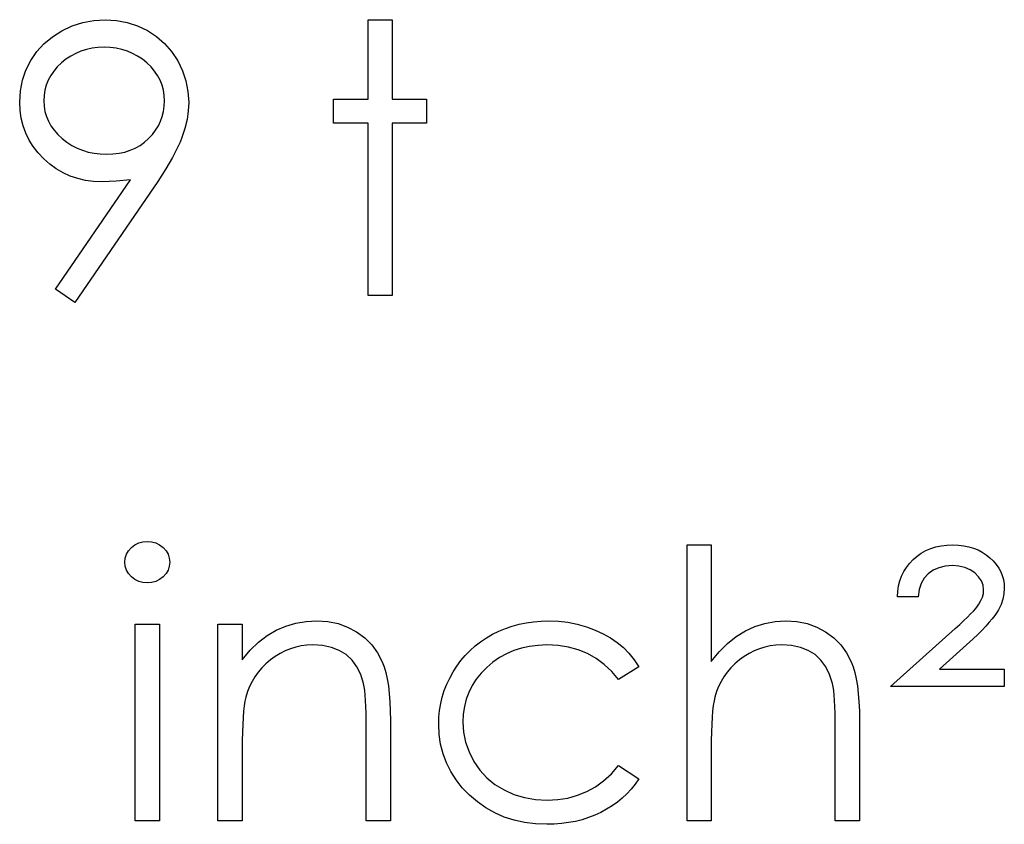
# Model space of a CAD drawing. Header units: inches. Extents: x 370 to 474, y 80 to 168.
# Tile 41 of 170: x 411.556 to 412.06, y 84.169 to 84.581. Entities that reach past the tile are written whole.
import ezdxf

# ---------------------------------------------------------------- set-up
doc = ezdxf.new("R2010")
doc.units = ezdxf.units.IN
doc.header["$LTSCALE"] = 0.5
doc.header["$MEASUREMENT"] = 0

msp = doc.modelspace()

# ---------------------------------------------------------------- linework, layer by layer
at = {"color": 7, "linetype": 'Continuous'}
for p, q in [((411.57728, 84.57559), (411.58256, 84.57808)), ((411.58256, 84.57808), (411.58802, 84.57987)), ((411.58802, 84.57987), (411.59368, 84.58092)), ((411.59368, 84.58092), (411.59951, 84.58128)), ((411.59951, 84.58128), (411.59951, 84.58128)), ((411.59951, 84.58128), (411.60522, 84.58092)), ((411.60522, 84.58092), (411.61071, 84.5799)), ((411.61071, 84.5799), (411.61598, 84.57816)), ((411.61598, 84.57816), (411.62104, 84.57573)), ((411.73407, 84.54065), (411.73407, 84.58128)), ((411.73408, 84.58128), (411.74644, 84.58128)), ((411.74644, 84.58128), (411.74644, 84.58128)), ((411.74644, 84.58128), (411.74644, 84.54065)), ((411.56809, 84.56894), (411.5724, 84.5725)), ((411.5724, 84.5725), (411.57728, 84.57559)), ((411.62104, 84.57573), (411.62573, 84.57267)), ((411.62573, 84.57267), (411.62987, 84.56908)), ((411.56439, 84.56491), (411.56809, 84.56894)), ((411.59887, 84.56715), (411.59572, 84.56701)), ((411.60204, 84.56701), (411.59887, 84.56715)), ((411.59887, 84.56715), (411.59887, 84.56715)), ((411.62987, 84.56908), (411.63348, 84.56491)), ((411.56127, 84.56038), (411.56439, 84.56491)), ((411.58178, 84.56262), (411.57936, 84.56099)), ((411.58435, 84.564), (411.58178, 84.56262)), ((411.58703, 84.56513), (411.58435, 84.564)), ((411.58982, 84.56601), (411.58703, 84.56513)), ((411.59272, 84.56665), (411.58982, 84.56601)), ((411.59572, 84.56701), (411.59272, 84.56665)), ((411.60508, 84.56665), (411.60204, 84.56701)), ((411.60801, 84.56601), (411.60508, 84.56665)), ((411.6108, 84.56513), (411.60801, 84.56601)), ((411.61347, 84.564), (411.6108, 84.56513)), ((411.61604, 84.56262), (411.61347, 84.564)), ((411.61847, 84.56099), (411.61604, 84.56262)), ((411.63348, 84.56491), (411.63658, 84.56019)), ((411.55882, 84.5555), (411.56127, 84.56038)), ((411.57491, 84.55707), (411.57309, 84.55489)), ((411.57704, 84.55911), (411.57491, 84.55707)), ((411.57936, 84.56099), (411.57704, 84.55911)), ((411.62079, 84.55911), (411.61847, 84.56099)), ((411.62291, 84.55707), (411.62079, 84.55911)), ((411.62476, 84.55489), (411.62291, 84.55707)), ((411.63658, 84.56019), (411.63903, 84.55514)), ((411.55705, 84.55031), (411.55882, 84.5555)), ((411.57154, 84.55263), (411.57027, 84.55028)), ((411.57309, 84.55489), (411.57154, 84.55263)), ((411.62631, 84.55263), (411.62476, 84.55489)), ((411.62758, 84.55028), (411.62631, 84.55263)), ((411.63903, 84.55514), (411.6408, 84.54989)), ((411.556, 84.54484), (411.55705, 84.55031)), ((411.56928, 84.5478), (411.56856, 84.54523)), ((411.57027, 84.55028), (411.56928, 84.5478)), ((411.62857, 84.5478), (411.62758, 84.55028)), ((411.62929, 84.54523), (411.62857, 84.5478)), ((411.6408, 84.54989), (411.64185, 84.54451)), ((411.55564, 84.53907), (411.556, 84.54484)), ((411.56815, 84.54255), (411.56801, 84.53976)), ((411.56856, 84.54523), (411.56815, 84.54255)), ((411.6297, 84.54255), (411.62929, 84.54523)), ((411.62984, 84.53976), (411.6297, 84.54255)), ((411.64185, 84.54451), (411.64221, 84.53893)), ((411.55584, 84.53485), (411.55564, 84.53907)), ((411.55564, 84.53907), (411.55564, 84.53907)), ((411.56801, 84.53976), (411.56801, 84.53976)), ((411.56801, 84.53976), (411.56815, 84.53697)), ((411.56815, 84.53697), (411.56859, 84.5343)), ((411.62934, 84.5343), (411.6297, 84.53697)), ((411.6297, 84.53697), (411.62984, 84.53976)), ((411.62984, 84.53976), (411.62984, 84.53976)), ((411.64221, 84.53893), (411.64199, 84.5346)), ((411.64221, 84.53893), (411.64221, 84.53893)), ((411.71641, 84.52828), (411.71641, 84.54065)), ((411.71641, 84.54065), (411.71641, 84.54065)), ((411.71641, 84.54065), (411.73407, 84.54065)), ((411.73407, 84.54065), (411.73407, 84.54065)), ((411.74644, 84.54065), (411.74644, 84.54065)), ((411.74644, 84.54065), (411.7641, 84.54065)), ((411.7641, 84.54065), (411.7641, 84.54065)), ((411.7641, 84.54065), (411.7641, 84.52828)), ((411.55642, 84.53079), (411.55584, 84.53485)), ((411.56859, 84.5343), (411.56934, 84.53173)), ((411.62871, 84.53173), (411.62934, 84.5343)), ((411.64199, 84.5346), (411.64135, 84.53018)), ((411.55738, 84.5269), (411.55642, 84.53079)), ((411.55871, 84.5232), (411.55738, 84.5269)), ((411.56934, 84.53173), (411.57036, 84.52925)), ((411.57036, 84.52925), (411.57168, 84.52687)), ((411.57168, 84.52687), (411.57331, 84.52461)), ((411.62526, 84.52461), (411.62667, 84.52687)), ((411.62667, 84.52687), (411.6278, 84.52925)), ((411.6278, 84.52925), (411.62871, 84.53173)), ((411.64135, 84.53018), (411.64025, 84.52563)), ((411.73407, 84.52828), (411.71641, 84.52828)), ((411.71641, 84.52828), (411.71641, 84.52828)), ((411.73407, 84.43995), (411.73407, 84.52828)), ((411.73407, 84.52828), (411.73407, 84.52828)), ((411.7641, 84.52828), (411.74644, 84.52828)), ((411.74644, 84.52828), (411.74644, 84.52828)), ((411.74644, 84.52828), (411.74644, 84.43995)), ((411.7641, 84.52828), (411.7641, 84.52828)), ((411.56045, 84.51964), (411.55871, 84.5232)), ((411.57331, 84.52461), (411.57521, 84.52246)), ((411.57521, 84.52246), (411.57742, 84.52039)), ((411.6217, 84.52039), (411.6236, 84.52246)), ((411.6236, 84.52246), (411.62526, 84.52461)), ((411.64025, 84.52563), (411.63873, 84.52099)), ((411.56254, 84.51627), (411.56045, 84.51964)), ((411.57742, 84.52039), (411.57982, 84.51851)), ((411.57982, 84.51851), (411.58236, 84.51688)), ((411.58236, 84.51688), (411.58504, 84.5155)), ((411.61485, 84.5155), (411.61731, 84.51688)), ((411.61731, 84.51688), (411.61957, 84.51851)), ((411.61957, 84.51851), (411.6217, 84.52039)), ((411.63779, 84.51859), (411.63666, 84.51608)), ((411.63873, 84.52099), (411.63779, 84.51859)), ((411.56506, 84.51307), (411.56254, 84.51627)), ((411.56793, 84.51003), (411.56506, 84.51307)), ((411.58504, 84.5155), (411.5878, 84.5144)), ((411.5878, 84.5144), (411.5907, 84.51351)), ((411.5907, 84.51351), (411.59374, 84.51288)), ((411.59374, 84.51288), (411.59688, 84.51252)), ((411.59688, 84.51252), (411.60014, 84.51238)), ((411.60014, 84.51238), (411.60343, 84.51252)), ((411.60343, 84.51252), (411.60652, 84.51288)), ((411.60652, 84.51288), (411.60947, 84.51351)), ((411.60947, 84.51351), (411.61223, 84.5144)), ((411.61223, 84.5144), (411.61485, 84.5155)), ((411.63536, 84.51343), (411.6339, 84.5107)), ((411.63666, 84.51608), (411.63536, 84.51343)), ((411.57107, 84.50727), (411.56793, 84.51003)), ((411.57441, 84.50487), (411.57107, 84.50727)), ((411.63227, 84.5078), (411.63048, 84.50482)), ((411.6339, 84.5107), (411.63227, 84.5078)), ((411.57789, 84.50286), (411.57441, 84.50487)), ((411.58156, 84.5012), (411.57789, 84.50286)), ((411.62849, 84.5017), (411.62634, 84.49847)), ((411.63048, 84.50482), (411.62849, 84.5017)), ((411.57403, 84.44329), (411.61234, 84.4993)), ((411.58537, 84.4999), (411.58156, 84.5012)), ((411.62634, 84.49847), (411.58391, 84.43642)), ((411.58938, 84.49899), (411.58537, 84.4999)), ((411.59352, 84.49844), (411.58938, 84.49899)), ((411.59785, 84.49825), (411.59352, 84.49844)), ((411.605, 84.49852), (411.59785, 84.49825)), ((411.59785, 84.49825), (411.59785, 84.49825)), ((411.61234, 84.4993), (411.605, 84.49852)), ((411.61234, 84.4993), (411.61234, 84.4993)), ((411.62634, 84.49847), (411.62634, 84.49847)), ((411.58391, 84.43642), (411.57403, 84.44329)), ((411.57403, 84.44329), (411.57403, 84.44329)), ((411.74644, 84.43995), (411.73407, 84.43995)), ((411.73407, 84.43995), (411.73407, 84.43995)), ((411.74644, 84.43995), (411.74644, 84.43995)), ((411.61143, 84.30927), (411.61289, 84.3109)), ((411.61289, 84.3109), (411.61466, 84.31225)), ((411.61466, 84.31225), (411.61662, 84.31324)), ((411.61662, 84.31324), (411.61869, 84.31382)), ((411.61869, 84.31382), (411.62095, 84.31402)), ((411.62096, 84.31402), (411.62324, 84.31382)), ((411.62324, 84.31382), (411.62537, 84.31324)), ((411.62537, 84.31324), (411.62733, 84.31225)), ((411.62733, 84.31225), (411.6291, 84.3109)), ((411.6291, 84.3109), (411.63059, 84.30927)), ((411.89748, 84.17092), (411.89748, 84.31225)), ((411.89749, 84.31225), (411.90985, 84.31225)), ((411.90985, 84.31225), (411.90985, 84.31225)), ((411.90985, 84.31225), (411.90985, 84.2526)), ((412.01982, 84.30932), (412.0223, 84.31037)), ((412.0223, 84.31037), (412.02493, 84.3112)), ((412.02493, 84.3112), (412.02769, 84.31178)), ((412.02769, 84.31178), (412.03058, 84.31214)), ((412.03058, 84.31214), (412.03365, 84.31225)), ((412.03365, 84.31225), (412.03365, 84.31225)), ((412.03365, 84.31225), (412.03649, 84.31214)), ((412.03649, 84.31214), (412.03922, 84.31184)), ((412.03922, 84.31184), (412.04179, 84.31134)), ((412.04179, 84.31134), (412.04425, 84.31062)), ((412.04425, 84.31062), (412.04654, 84.30968)), ((411.60953, 84.30336), (411.60975, 84.30549)), ((411.60975, 84.30549), (411.61038, 84.30745)), ((411.61038, 84.30745), (411.61143, 84.30927)), ((411.63059, 84.30927), (411.63164, 84.30745)), ((411.63164, 84.30745), (411.63227, 84.30549)), ((411.63227, 84.30549), (411.63249, 84.30336)), ((412.01328, 84.30474), (412.01532, 84.30651)), ((412.01532, 84.30651), (412.0175, 84.30803)), ((412.0175, 84.30803), (412.01982, 84.30932)), ((412.04654, 84.30968), (412.04872, 84.30858)), ((412.04872, 84.30858), (412.05076, 84.30725)), ((412.05076, 84.30725), (412.05267, 84.30571)), ((412.05267, 84.30571), (412.05438, 84.30402)), ((411.60975, 84.30129), (411.60953, 84.30336)), ((411.60953, 84.30336), (411.60953, 84.30336)), ((411.61038, 84.29936), (411.60975, 84.30129)), ((411.63227, 84.30129), (411.63164, 84.29936)), ((411.63249, 84.30336), (411.63227, 84.30129)), ((411.63249, 84.30336), (411.63249, 84.30336)), ((412.00847, 84.29856), (412.00983, 84.30074)), ((412.00983, 84.30074), (412.01143, 84.30281)), ((412.01143, 84.30281), (412.01328, 84.30474)), ((412.02644, 84.3006), (412.02355, 84.2993)), ((412.02973, 84.3014), (412.02644, 84.3006)), ((412.0334, 84.30165), (412.02973, 84.3014)), ((412.03674, 84.30143), (412.0334, 84.30165)), ((412.0334, 84.30165), (412.0334, 84.30165)), ((412.03975, 84.30071), (412.03674, 84.30143)), ((412.04248, 84.29955), (412.03975, 84.30071)), ((412.05438, 84.30402), (412.05587, 84.30228)), ((412.05587, 84.30228), (412.05714, 84.30043)), ((412.05714, 84.30043), (412.05819, 84.29853)), ((411.61143, 84.29756), (411.61038, 84.29936)), ((411.61289, 84.29594), (411.61143, 84.29756)), ((411.61466, 84.29458), (411.61289, 84.29594)), ((411.6291, 84.29594), (411.62733, 84.29458)), ((411.63059, 84.29756), (411.6291, 84.29594)), ((411.63164, 84.29936), (411.63059, 84.29756)), ((412.00646, 84.29381), (412.00734, 84.29627)), ((412.00734, 84.29627), (412.00847, 84.29856)), ((412.01902, 84.29519), (412.01747, 84.29249)), ((412.02106, 84.29748), (412.01902, 84.29519)), ((412.02355, 84.2993), (412.02106, 84.29748)), ((412.04488, 84.2979), (412.04248, 84.29955)), ((412.04687, 84.29594), (412.04488, 84.2979)), ((412.04828, 84.29384), (412.04687, 84.29594)), ((412.05819, 84.29853), (412.05899, 84.29654)), ((412.05899, 84.29654), (412.05954, 84.29447)), ((411.61662, 84.29359), (411.61466, 84.29458)), ((411.61869, 84.29301), (411.61662, 84.29359)), ((411.62095, 84.29282), (411.61869, 84.29301)), ((411.62324, 84.29301), (411.62095, 84.29282)), ((411.62095, 84.29282), (411.62095, 84.29282)), ((411.62537, 84.29359), (411.62324, 84.29301)), ((411.62733, 84.29458), (411.62537, 84.29359)), ((412.00541, 84.28857), (412.00582, 84.29124)), ((412.00582, 84.29124), (412.00646, 84.29381)), ((412.01747, 84.29249), (412.0164, 84.28934)), ((412.04913, 84.29157), (412.04828, 84.29384)), ((412.04941, 84.28917), (412.04913, 84.29157)), ((412.05954, 84.29447), (412.0599, 84.29232)), ((412.06001, 84.29008), (412.05982, 84.28724)), ((412.0599, 84.29232), (412.06001, 84.29008)), ((412.06001, 84.29008), (412.06001, 84.29008)), ((412.00525, 84.28575), (412.00541, 84.28857)), ((412.01585, 84.28575), (412.00525, 84.28575)), ((412.00525, 84.28575), (412.00525, 84.28575)), ((412.0164, 84.28934), (412.01584, 84.28575)), ((412.04806, 84.28374), (412.0488, 84.28558)), ((412.0488, 84.28558), (412.04927, 84.28738)), ((412.04927, 84.28738), (412.04941, 84.28917)), ((412.04941, 84.28917), (412.04941, 84.28917)), ((412.05982, 84.28724), (412.05926, 84.28445)), ((412.04417, 84.27838), (412.04535, 84.2797)), ((412.04535, 84.2797), (412.04629, 84.28089)), ((412.04629, 84.28089), (412.04701, 84.28189)), ((412.04701, 84.28189), (412.04806, 84.28374)), ((412.05833, 84.28172), (412.05703, 84.27901)), ((412.05926, 84.28445), (412.05833, 84.28172)), ((412.03925, 84.27347), (412.04113, 84.27526)), ((412.04113, 84.27526), (412.04276, 84.27692)), ((412.04276, 84.27692), (412.04417, 84.27838)), ((412.0551, 84.27609), (412.05383, 84.27441)), ((412.05617, 84.27761), (412.0551, 84.27609)), ((412.05703, 84.27901), (412.05617, 84.27761)), ((411.61483, 84.27162), (411.62719, 84.27162)), ((411.61483, 84.17092), (411.61483, 84.27162)), ((411.62719, 84.27162), (411.62719, 84.27162)), ((411.62719, 84.27162), (411.62719, 84.17092)), ((411.65722, 84.17092), (411.65722, 84.27162)), ((411.65723, 84.27162), (411.66959, 84.27162)), ((411.66959, 84.27162), (411.66959, 84.27162)), ((411.66959, 84.27162), (411.66959, 84.25345)), ((411.68706, 84.26864), (411.69195, 84.27071)), ((411.69195, 84.27071), (411.69706, 84.2722)), ((411.69706, 84.2722), (411.70238, 84.27308)), ((411.70238, 84.27308), (411.7079, 84.27338)), ((411.7079, 84.27338), (411.7079, 84.27338)), ((411.7079, 84.27338), (411.71348, 84.27302)), ((411.71348, 84.27302), (411.71872, 84.27198)), ((411.71872, 84.27198), (411.72364, 84.27018)), ((411.72364, 84.27018), (411.72822, 84.2677)), ((411.80112, 84.26808), (411.80449, 84.26949)), ((411.80449, 84.26949), (411.80794, 84.27068)), ((411.80794, 84.27068), (411.8115, 84.27164)), ((411.8115, 84.27164), (411.81514, 84.27242)), ((411.81514, 84.27242), (411.81887, 84.27294)), ((411.81887, 84.27294), (411.82271, 84.27327)), ((411.82271, 84.27327), (411.82665, 84.27338)), ((411.82665, 84.27338), (411.82665, 84.27338)), ((411.82665, 84.27338), (411.83159, 84.27319)), ((411.83159, 84.27319), (411.83648, 84.27261)), ((411.83648, 84.27261), (411.84125, 84.27167)), ((411.84125, 84.27167), (411.84595, 84.27032)), ((411.84595, 84.27032), (411.85042, 84.26866)), ((411.9274, 84.26819), (411.93229, 84.27046)), ((411.93229, 84.27046), (411.9374, 84.27209)), ((411.9374, 84.27209), (411.94267, 84.27305)), ((411.94267, 84.27305), (411.94816, 84.27338)), ((411.94816, 84.27338), (411.94816, 84.27338)), ((411.94816, 84.27338), (411.95374, 84.27302)), ((411.95374, 84.27302), (411.95898, 84.27198)), ((411.95898, 84.27198), (411.9639, 84.27018)), ((411.9639, 84.27018), (411.96848, 84.2677)), ((412.03481, 84.26938), (412.03715, 84.27151)), ((412.03715, 84.27151), (412.03925, 84.27347)), ((412.0506, 84.27068), (412.04867, 84.26864)), ((412.05231, 84.27261), (412.0506, 84.27068)), ((412.05383, 84.27441), (412.05231, 84.27261)), ((411.6779, 84.26248), (411.68237, 84.2659)), ((411.68237, 84.2659), (411.68706, 84.26864)), ((411.72822, 84.2677), (411.73236, 84.26461)), ((411.73236, 84.26461), (411.73595, 84.26102)), ((411.79176, 84.26265), (411.79474, 84.26463)), ((411.79474, 84.26463), (411.79786, 84.26646)), ((411.79786, 84.26646), (411.80112, 84.26808)), ((411.85042, 84.26866), (411.85456, 84.26679)), ((411.85456, 84.26679), (411.85831, 84.26466)), ((411.85831, 84.26466), (411.86174, 84.26231)), ((411.91824, 84.26171), (411.92271, 84.2653)), ((411.92271, 84.2653), (411.9274, 84.26819)), ((411.96848, 84.2677), (411.97262, 84.26461)), ((411.97262, 84.26461), (411.97621, 84.26105)), ((412.00171, 84.23982), (412.03481, 84.26938)), ((412.03481, 84.26938), (412.03481, 84.26938)), ((412.04651, 84.26643), (412.04414, 84.26411)), ((412.04867, 84.26864), (412.04651, 84.26643)), ((411.67365, 84.25831), (411.6779, 84.26248)), ((411.69703, 84.25994), (411.69429, 84.25911)), ((411.69987, 84.26055), (411.69703, 84.25994)), ((411.70277, 84.26091), (411.69987, 84.26055)), ((411.70575, 84.26102), (411.70277, 84.26091)), ((411.71077, 84.26071), (411.70575, 84.26102)), ((411.70575, 84.26102), (411.70575, 84.26102)), ((411.7153, 84.25978), (411.71077, 84.26071)), ((411.71933, 84.25823), (411.7153, 84.25978)), ((411.73595, 84.26102), (411.73893, 84.25693)), ((411.78638, 84.25817), (411.78897, 84.26049)), ((411.78897, 84.26049), (411.79176, 84.26265)), ((411.81685, 84.2603), (411.81271, 84.25939)), ((411.82121, 84.26082), (411.81685, 84.2603)), ((411.82574, 84.26102), (411.82121, 84.26082)), ((411.8314, 84.26074), (411.82574, 84.26102)), ((411.82574, 84.26102), (411.82574, 84.26102)), ((411.83673, 84.25991), (411.8314, 84.26074)), ((411.84178, 84.25853), (411.83673, 84.25991)), ((411.86174, 84.26231), (411.86486, 84.25969)), ((411.86486, 84.25969), (411.86773, 84.25674)), ((411.91393, 84.25748), (411.91824, 84.26171)), ((411.93726, 84.25994), (411.93453, 84.25911)), ((411.9401, 84.26055), (411.93726, 84.25994)), ((411.943, 84.26091), (411.9401, 84.26055)), ((411.94598, 84.26102), (411.943, 84.26091)), ((411.951, 84.26071), (411.94598, 84.26102)), ((411.94598, 84.26102), (411.94598, 84.26102)), ((411.95553, 84.25978), (411.951, 84.26071)), ((411.95953, 84.25823), (411.95553, 84.25978)), ((411.97621, 84.26105), (411.97919, 84.25696)), ((412.04414, 84.26411), (412.02683, 84.24865)), ((412.04414, 84.26411), (412.04414, 84.26411)), ((411.66959, 84.25345), (411.67365, 84.25831)), ((411.68651, 84.25514), (411.68408, 84.25334)), ((411.68902, 84.25671), (411.68651, 84.25514)), ((411.69162, 84.25801), (411.68902, 84.25671)), ((411.69429, 84.25911), (411.69162, 84.25801)), ((411.72286, 84.25605), (411.71933, 84.25823)), ((411.72587, 84.25326), (411.72286, 84.25605)), ((411.73893, 84.25693), (411.74133, 84.25235)), ((411.78166, 84.25301), (411.78392, 84.25569)), ((411.78392, 84.25569), (411.78638, 84.25817)), ((411.80145, 84.25453), (411.79808, 84.25221)), ((411.80501, 84.25652), (411.80145, 84.25453)), ((411.80877, 84.25815), (411.80501, 84.25652)), ((411.81271, 84.25939), (411.80877, 84.25815)), ((411.84653, 84.2566), (411.84178, 84.25853)), ((411.85094, 84.25412), (411.84653, 84.2566)), ((411.86773, 84.25674), (411.87038, 84.25343)), ((411.90985, 84.2526), (411.91393, 84.25748)), ((411.92677, 84.25514), (411.92434, 84.25334)), ((411.92928, 84.25671), (411.92677, 84.25514)), ((411.93185, 84.25801), (411.92928, 84.25671)), ((411.93453, 84.25911), (411.93185, 84.25801)), ((411.96304, 84.25605), (411.95953, 84.25823)), ((411.96605, 84.25326), (411.96304, 84.25605)), ((411.97919, 84.25696), (411.98159, 84.25241)), ((411.66959, 84.25345), (411.66959, 84.25345)), ((411.68179, 84.25136), (411.67972, 84.24929)), ((411.68408, 84.25334), (411.68179, 84.25136)), ((411.72836, 84.24987), (411.72587, 84.25326)), ((411.73032, 84.24584), (411.72836, 84.24987)), ((411.74133, 84.25235), (411.74232, 84.24978)), ((411.74232, 84.24978), (411.74318, 84.24686)), ((411.77763, 84.24719), (411.77956, 84.2502)), ((411.77956, 84.2502), (411.78166, 84.25301)), ((411.79491, 84.24951), (411.79204, 84.24655)), ((411.79808, 84.25221), (411.79491, 84.24951)), ((411.85506, 84.25108), (411.85094, 84.25412)), ((411.85889, 84.24749), (411.85506, 84.25108)), ((411.87275, 84.24978), (411.8624, 84.24335)), ((411.87038, 84.25343), (411.87275, 84.24978)), ((411.90985, 84.2526), (411.90985, 84.2526)), ((411.92205, 84.25136), (411.91998, 84.24929)), ((411.92434, 84.25334), (411.92205, 84.25136)), ((411.96853, 84.24987), (411.96605, 84.25326)), ((411.97052, 84.24584), (411.96853, 84.24987)), ((411.98159, 84.25241), (411.98258, 84.24984)), ((411.98258, 84.24984), (411.98344, 84.24691)), ((411.67616, 84.24476), (411.6747, 84.24233)), ((411.67784, 84.24708), (411.67616, 84.24476)), ((411.67972, 84.24929), (411.67784, 84.24708)), ((411.73172, 84.2412), (411.73032, 84.24584)), ((411.74318, 84.24686), (411.7439, 84.24363)), ((411.77592, 84.24407), (411.77763, 84.24719)), ((411.79204, 84.24655), (411.78955, 84.24343)), ((411.8624, 84.24335), (411.85889, 84.24749)), ((411.91642, 84.24476), (411.91496, 84.24233)), ((411.9181, 84.24708), (411.91642, 84.24476)), ((411.91998, 84.24929), (411.9181, 84.24708)), ((411.97201, 84.2412), (411.97052, 84.24584)), ((411.98344, 84.24691), (411.98416, 84.24368)), ((412.02683, 84.24865), (412.02683, 84.24865)), ((412.02683, 84.24865), (412.06001, 84.24865)), ((412.06001, 84.24865), (412.06001, 84.24865)), ((412.06001, 84.24865), (412.06001, 84.23982)), ((411.67343, 84.23979), (411.67235, 84.23711)), ((411.6747, 84.24233), (411.67343, 84.23979)), ((411.73206, 84.2396), (411.73172, 84.2412)), ((411.73172, 84.2412), (411.73172, 84.2412)), ((411.73236, 84.23761), (411.73206, 84.2396)), ((411.7439, 84.24363), (411.74451, 84.24004)), ((411.74451, 84.24004), (411.74495, 84.23612)), ((411.77316, 84.23764), (411.77443, 84.24089)), ((411.77443, 84.24089), (411.77592, 84.24407)), ((411.78743, 84.24018), (411.78572, 84.23675)), ((411.78955, 84.24343), (411.78743, 84.24018)), ((411.8624, 84.24335), (411.8624, 84.24335)), ((411.91369, 84.23979), (411.91261, 84.23711)), ((411.91496, 84.24233), (411.91369, 84.23979)), ((411.97234, 84.2396), (411.97201, 84.2412)), ((411.97201, 84.2412), (411.97201, 84.2412)), ((411.97265, 84.23761), (411.97234, 84.2396)), ((411.98416, 84.24368), (411.98476, 84.24009)), ((411.98476, 84.24009), (411.98521, 84.23615)), ((412.06001, 84.23982), (412.00171, 84.23982)), ((412.00171, 84.23982), (412.00171, 84.23982)), ((412.06001, 84.23982), (412.06001, 84.23982)), ((411.67149, 84.23435), (411.67105, 84.23231)), ((411.67235, 84.23711), (411.67149, 84.23435)), ((411.67149, 84.23435), (411.67149, 84.23435)), ((411.73261, 84.23529), (411.73236, 84.23761)), ((411.73283, 84.23261), (411.73261, 84.23529)), ((411.74495, 84.23612), (411.74528, 84.23187)), ((411.77131, 84.23096), (411.77214, 84.23433)), ((411.77214, 84.23433), (411.77316, 84.23764)), ((411.78572, 84.23675), (411.78436, 84.23319)), ((411.91175, 84.23435), (411.91131, 84.23234)), ((411.91261, 84.23711), (411.91175, 84.23435)), ((411.91175, 84.23435), (411.91175, 84.23435)), ((411.97289, 84.23529), (411.97265, 84.23761)), ((411.97309, 84.23261), (411.97289, 84.23529)), ((411.98521, 84.23615), (411.98554, 84.2319)), ((411.67067, 84.22988), (411.67034, 84.22709)), ((411.67105, 84.23231), (411.67067, 84.22988)), ((411.73299, 84.22955), (411.73283, 84.23261)), ((411.73311, 84.22615), (411.73299, 84.22955)), ((411.74528, 84.23187), (411.7455, 84.22726)), ((411.77076, 84.22751), (411.77131, 84.23096)), ((411.78343, 84.22947), (411.78285, 84.22558)), ((411.78436, 84.23319), (411.78343, 84.22947)), ((411.91092, 84.22994), (411.91059, 84.22715)), ((411.91131, 84.23234), (411.91092, 84.22994)), ((411.97325, 84.22955), (411.97309, 84.23261)), ((411.97336, 84.22615), (411.97325, 84.22955)), ((411.98554, 84.2319), (411.98576, 84.22729)), ((411.67034, 84.22709), (411.67006, 84.22389)), ((411.73316, 84.2224), (411.73311, 84.22615)), ((411.7455, 84.22726), (411.74555, 84.22235)), ((411.7704, 84.224), (411.77076, 84.22751)), ((411.78285, 84.22558), (411.78265, 84.22154)), ((411.91059, 84.22715), (411.91032, 84.22395)), ((411.97342, 84.2224), (411.97336, 84.22615)), ((411.98576, 84.22729), (411.98581, 84.22235)), ((411.66987, 84.22033), (411.6697, 84.21638)), ((411.67006, 84.22389), (411.66987, 84.22033)), ((411.73319, 84.21829), (411.73316, 84.2224)), ((411.74555, 84.22235), (411.74555, 84.22235)), ((411.74555, 84.22235), (411.74555, 84.17092)), ((411.77029, 84.22044), (411.7704, 84.224)), ((411.77053, 84.2152), (411.77029, 84.22044)), ((411.77029, 84.22044), (411.77029, 84.22044)), ((411.78265, 84.22154), (411.78265, 84.22154)), ((411.78265, 84.22154), (411.78301, 84.21627)), ((411.91012, 84.22039), (411.90996, 84.21641)), ((411.91032, 84.22395), (411.91012, 84.22039)), ((411.97345, 84.21829), (411.97342, 84.2224)), ((411.98581, 84.22235), (411.98581, 84.22235)), ((411.98581, 84.22235), (411.98581, 84.17092)), ((411.6697, 84.21638), (411.66962, 84.21205)), ((411.73319, 84.17092), (411.73319, 84.21829)), ((411.73319, 84.21829), (411.73319, 84.21829)), ((411.77128, 84.21014), (411.77053, 84.2152)), ((411.78301, 84.21627), (411.78406, 84.21117)), ((411.90996, 84.21641), (411.90988, 84.21208)), ((411.97345, 84.17092), (411.97345, 84.21829)), ((411.97345, 84.21829), (411.97345, 84.21829)), ((411.66962, 84.21205), (411.66959, 84.20733)), ((411.77249, 84.20531), (411.77128, 84.21014)), ((411.78406, 84.21117), (411.78583, 84.2062)), ((411.90988, 84.21208), (411.90985, 84.20733)), ((411.66959, 84.20733), (411.66959, 84.20733)), ((411.66959, 84.20733), (411.66959, 84.17092)), ((411.77423, 84.20065), (411.77249, 84.20531)), ((411.78583, 84.2062), (411.78828, 84.20139)), ((411.90985, 84.20733), (411.90985, 84.20733)), ((411.90985, 84.20733), (411.90985, 84.17092)), ((411.77644, 84.19621), (411.77423, 84.20065)), ((411.78828, 84.20139), (411.79138, 84.19695)), ((411.85873, 84.19505), (411.8624, 84.19919)), ((411.8624, 84.19919), (411.8624, 84.19919)), ((411.8624, 84.19919), (411.87275, 84.1924)), ((411.77915, 84.19198), (411.77644, 84.19621)), ((411.79138, 84.19695), (411.79499, 84.193)), ((411.85478, 84.19146), (411.85873, 84.19505)), ((411.78232, 84.18792), (411.77915, 84.19198)), ((411.79499, 84.193), (411.7991, 84.18961)), ((411.7991, 84.18961), (411.80377, 84.18674)), ((411.85061, 84.18842), (411.85478, 84.19146)), ((411.87087, 84.18972), (411.86883, 84.18718)), ((411.87275, 84.1924), (411.87087, 84.18972)), ((411.87275, 84.1924), (411.87275, 84.1924)), ((411.78602, 84.18409), (411.78232, 84.18792)), ((411.79008, 84.18058), (411.78602, 84.18409)), ((411.80377, 84.18674), (411.80885, 84.18445)), ((411.80885, 84.18445), (411.8142, 84.18282)), ((411.83651, 84.18262), (411.84145, 84.184)), ((411.84145, 84.184), (411.84617, 84.18594)), ((411.84617, 84.18594), (411.85061, 84.18842)), ((411.86662, 84.18481), (411.86428, 84.1826)), ((411.86883, 84.18718), (411.86662, 84.18481)), ((411.79438, 84.17755), (411.79008, 84.18058)), ((411.8142, 84.18282), (411.81986, 84.18185)), ((411.81986, 84.18185), (411.82582, 84.18152)), ((411.82582, 84.18152), (411.83129, 84.1818)), ((411.82582, 84.18152), (411.82582, 84.18152)), ((411.83129, 84.1818), (411.83651, 84.18262)), ((411.86179, 84.18053), (411.85911, 84.17862)), ((411.86428, 84.1826), (411.86179, 84.18053)), ((411.79897, 84.17498), (411.79438, 84.17755)), ((411.8038, 84.17288), (411.79897, 84.17498)), ((411.85025, 84.17382), (411.84705, 84.17258)), ((411.85334, 84.17525), (411.85025, 84.17382)), ((411.8563, 84.17686), (411.85334, 84.17525)), ((411.85911, 84.17862), (411.8563, 84.17686)), ((411.62719, 84.17092), (411.61483, 84.17092)), ((411.61483, 84.17092), (411.61483, 84.17092)), ((411.62719, 84.17092), (411.62719, 84.17092)), ((411.66959, 84.17092), (411.65722, 84.17092)), ((411.65722, 84.17092), (411.65722, 84.17092)), ((411.66959, 84.17092), (411.66959, 84.17092)), ((411.74555, 84.17092), (411.73319, 84.17092)), ((411.73319, 84.17092), (411.73319, 84.17092)), ((411.74555, 84.17092), (411.74555, 84.17092)), ((411.80888, 84.17125), (411.8038, 84.17288)), ((411.8142, 84.17009), (411.80888, 84.17125)), ((411.81978, 84.16937), (411.8142, 84.17009)), ((411.82563, 84.16915), (411.81978, 84.16937)), ((411.82947, 84.16924), (411.82563, 84.16915)), ((411.82563, 84.16915), (411.82563, 84.16915)), ((411.83319, 84.16954), (411.82947, 84.16924)), ((411.83684, 84.17001), (411.83319, 84.16954)), ((411.84034, 84.17067), (411.83684, 84.17001)), ((411.84377, 84.17153), (411.84034, 84.17067)), ((411.84705, 84.17258), (411.84377, 84.17153)), ((411.90985, 84.17092), (411.89748, 84.17092)), ((411.89748, 84.17092), (411.89748, 84.17092)), ((411.90985, 84.17092), (411.90985, 84.17092)), ((411.98581, 84.17092), (411.97345, 84.17092)), ((411.97345, 84.17092), (411.97345, 84.17092)), ((411.98581, 84.17092), (411.98581, 84.17092))]:
    msp.add_line(p, q, dxfattribs=at)

doc.saveas('drawing.dxf')
